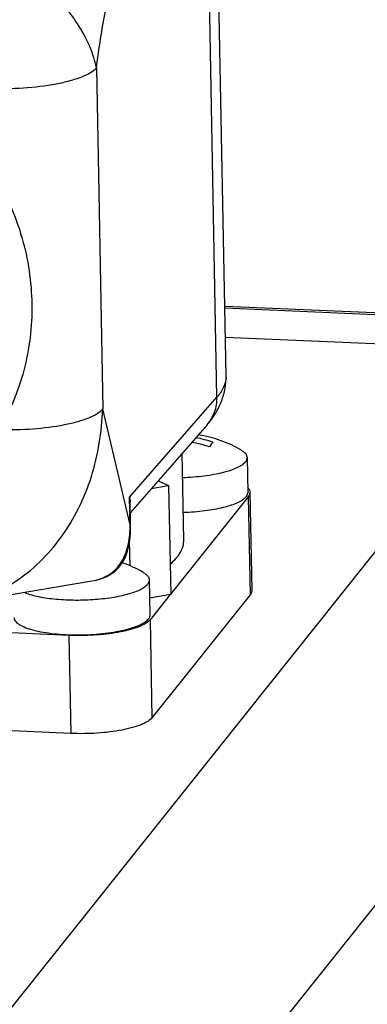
# Model space of a CAD drawing. Header units: millimetres. Extents: x 0 to 420, y 0 to 297.
# Tile 25 of 47: x 168 to 174, y 92 to 109. Entities that reach past the tile are written whole.
import ezdxf

# ---------------------------------------------------------------- set-up
doc = ezdxf.new("R2010")
doc.units = ezdxf.units.MM
doc.header["$LTSCALE"] = 23.1
doc.layers.add('COMPONENTS', color=7, linetype='CONTINUOUS')

msp = doc.modelspace()

# ---------------------------------------------------------------- linework, layer by layer
at = {"layer": 'COMPONENTS', "color": 7, "linetype": 'CONTINUOUS'}
for p, q in [((171.70379, 102.70743), (171.52099, 112.31896)), ((177.60284, 103.67151), (171.68051, 103.93158)), ((171.6908, 103.39062), (177.16109, 103.1504)), ((171.36931, 101.84269), (170.01381, 100.29086)), ((170.95877, 99.80875), (170.92966, 101.33937)), ((172.07405, 101.26544), (172.08575, 100.6503)), ((170.38534, 100.7162), (170.69106, 100.77272)), ((170.50543, 100.85368), (170.69106, 100.77272)), ((170.69106, 100.77272), (170.72762, 98.85041)), ((172.09631, 100.57433), (170.72743, 98.86053)), ((172.12607, 100.65107), (172.15898, 98.92099)), ((170.01756, 100.0937), (170.0101, 100.48579)), ((170.01803, 100.03325), (170.01756, 100.09372)), ((170.01125, 99.35596), (170.00287, 99.7965)), ((167.01171, 98.70015), (169.33735, 99.08816)), ((170.34915, 99.1059), (170.36085, 98.49076)), ((170.72762, 98.85041), (170.35531, 98.78159)), ((170.71792, 98.84862), (170.36276, 98.40398)), ((172.12921, 98.84426), (170.39567, 96.6739)), ((168.93043, 98.1282), (161.12383, 98.47101)), ((168.96333, 96.39812), (161.15674, 96.74093))]:
    msp.add_line(p, q, dxfattribs=at)
at = {"layer": 'COMPONENTS', "color": 9, "linetype": 'CONTINUOUS'}
for p, q in [((171.54379, 102.33032), (171.36099, 111.94185)), ((169.41507, 108.14007), (169.52954, 102.12137)), ((177.55312, 103.6412), (171.68113, 103.89906)), ((177.55312, 103.6412), (160.95744, 82.86383)), ((171.70379, 102.70743), (171.70379, 102.70735)), ((170.00261, 100.56591), (171.54379, 102.33032)), ((170.01185, 100.08023), (169.52954, 102.12137)), ((180.61271, 101.22911), (165.77469, 82.65229)), ((170.01185, 100.08023), (170.00261, 100.56591)), ((172.09631, 100.57433), (172.12921, 98.84426)), ((170.36276, 98.40398), (170.39567, 96.6739)), ((168.93043, 98.1282), (168.96333, 96.39812))]:
    msp.add_line(p, q, dxfattribs=at)
at = {"layer": 'COMPONENTS', "color": 7, "linetype": 'CONTINUOUS'}
msp.add_lwpolyline([(169.33728, 99.08815), (169.37634, 99.09531), (169.44943, 99.11252), (169.51928, 99.13456), (169.58592, 99.16183), (169.64817, 99.19417), (169.70544, 99.23147), (169.75815, 99.27395), (169.80502, 99.3202), (169.84598, 99.36973), (169.8828, 99.42429), (169.9149, 99.48306), (169.94205, 99.54528), (169.96533, 99.61337), (169.98454, 99.68778), (169.99925, 99.76708), (170.0096, 99.8512), (170.01578, 99.93999), (170.01803, 100.03325)], dxfattribs=at)
at = {"layer": 'COMPONENTS', "color": 9, "linetype": 'CONTINUOUS'}
msp.add_arc((171.27827, 102.69935), 0.4256, 357.306121, 1.07744, dxfattribs=at)
at = {"layer": 'COMPONENTS', "color": 7, "linetype": 'CONTINUOUS'}
for centre, radius, start, end in [((170.80587, 99.56938), 2.07607, 71.247592, 79.925263), ((170.90561, 99.59473), 2.09272, 59.543737, 81.532747), ((170.72533, 99.30208), 2.25925, 72.374615, 80.539194), ((169.1807, 97.43518), 2.09274, 59.543781, 70.677047)]:
    msp.add_arc(centre, radius, start, end, dxfattribs=at)
at = {"layer": 'COMPONENTS', "color": 9, "linetype": 'CONTINUOUS'}
for points, knots in [([(169.41507, 108.14007), (169.43836, 108.31102), (169.48691, 108.64596), (169.56943, 109.13211), (169.64876, 109.51539), (169.72111, 109.79597), (169.77713, 109.97888), (169.82852, 110.11473), (169.87239, 110.20748), (169.90435, 110.26464), (169.9373, 110.31246), (169.98348, 110.36458), (170.03856, 110.42796), (170.10474, 110.50361), (170.19288, 110.60455), (170.30308, 110.7307), (170.43532, 110.8821), (170.61164, 111.08395), (170.83204, 111.33628), (171.09651, 111.63906), (171.27283, 111.84092), (171.36099, 111.94185)], [0, 0, 0, 0, 0.11734235, 0.23017104, 0.33535134, 0.38343468, 0.42720007, 0.46541726, 0.48208273, 0.49694611, 0.5099219, 0.52148306, 0.54426593, 0.56705209, 0.58983873, 0.63541219, 0.68098567, 0.72655914, 0.8177061, 0.90885305, 1, 1, 1, 1]), ([(169.41506, 108.14001), (169.39216, 108.26239), (169.31231, 108.5163), (169.11309, 108.88599), (168.84401, 109.25791), (168.52021, 109.61861), (168.16022, 109.949), (167.68014, 110.30599), (167.28039, 110.50119), (167.01174, 110.56215)], [0, 0, 0, 0, 0.10540147, 0.22332128, 0.35414938, 0.49312029, 0.63306649, 0.7667952, 1, 1, 1, 1]), ([(167.51261, 107.78101), (167.7178, 107.772), (168.11745, 107.77657), (168.59865, 107.83128), (168.94019, 107.90727), (169.14474, 107.97246), (169.30271, 108.04559), (169.38629, 108.107), (169.41508, 108.13995)], [0, 0, 0, 0, 0.31268044, 0.60733354, 0.73536465, 0.8449568, 0.93338935, 1, 1, 1, 1]), ([(171.7034, 102.67934), (171.70057, 102.61921), (171.66552, 102.49032), (171.58956, 102.38272), (171.54379, 102.33032)], [0, 0, 0, 0, 0.46388449, 1, 1, 1, 1]), ([(171.3693, 101.8427), (171.42658, 101.9083), (171.51772, 102.06393), (171.54547, 102.2418), (171.54379, 102.33032)], [0, 0, 0, 0, 0.49587902, 1, 1, 1, 1]), ([(167.01309, 98.70038), (167.18169, 98.72849), (167.51953, 98.81896), (167.99562, 99.06395), (168.42995, 99.41331), (168.80841, 99.85255), (169.11641, 100.3631), (169.34171, 100.92446), (169.48027, 101.51611), (169.52006, 101.91944), (169.52954, 102.12138)], [0, 0, 0, 0, 0.11175582, 0.22681847, 0.34759406, 0.47395375, 0.6040096, 0.73569953, 0.86781376, 1, 1, 1, 1]), ([(167.70165, 101.7597), (167.90082, 101.75368), (168.28636, 101.76219), (168.74943, 101.81907), (169.07591, 101.8947), (169.271, 101.95873), (169.4219, 102.03012), (169.50177, 102.08962), (169.52954, 102.12141)], [0, 0, 0, 0, 0.31528585, 0.6091103, 0.73627959, 0.84513415, 0.9332136, 1, 1, 1, 1]), ([(169.33728, 99.08815), (169.38967, 99.09691), (169.4934, 99.12224), (169.6391, 99.19125), (169.76609, 99.29389), (169.9015, 99.47036), (169.99563, 99.74106), (170.01129, 99.96689), (170.01185, 100.08023)], [0, 0, 0, 0, 0.12070349, 0.24123438, 0.36339526, 0.48815547, 0.74242485, 1, 1, 1, 1]), ([(170.01756, 100.0937), (170.01762, 100.09016), (170.01579, 100.08517), (170.01277, 100.08129), (170.01185, 100.08023)], [0, 0, 0, 0, 0.71707387, 1, 1, 1, 1])]:
    msp.add_open_spline(points, degree=3, knots=knots, dxfattribs=at)
at = {"layer": 'COMPONENTS', "color": 7, "linetype": 'CONTINUOUS'}
for points, knots in [([(167.61913, 106.25746), (167.82538, 105.91056), (168.14966, 105.1664), (168.32999, 103.97306), (168.18861, 102.78993), (167.88181, 102.06017), (167.68271, 101.72765)], [0, 0, 0, 0, 0.25529693, 0.50692651, 0.75483294, 1, 1, 1, 1]), ([(171.36931, 101.84269), (171.41895, 101.89953), (171.51216, 102.02199), (171.62042, 102.23032), (171.69126, 102.4616), (171.70536, 102.62516), (171.70379, 102.70743)], [0, 0, 0, 0, 0.23891184, 0.4849944, 0.73949982, 1, 1, 1, 1]), ([(171.44323, 101.49975), (171.44051, 101.49634), (171.42898, 101.48171), (171.41781, 101.4668), (171.40941, 101.45527)], [0, 0, 0, 0, 0.23436498, 1, 1, 1, 1]), ([(171.47328, 101.53524), (171.47087, 101.53259), (171.46056, 101.52101), (171.45067, 101.50907), (171.44323, 101.49975)], [0, 0, 0, 0, 0.23101582, 1, 1, 1, 1]), ([(171.96637, 101.39869), (171.98246, 101.38923), (172.01116, 101.37011), (172.04595, 101.33716), (172.06819, 101.30236), (172.07383, 101.27724), (172.07405, 101.26544)], [0, 0, 0, 0, 0.31418335, 0.57832244, 0.80131937, 1, 1, 1, 1]), ([(172.07405, 101.26544), (172.07429, 101.25283), (172.06884, 101.22559), (172.05421, 101.20241), (172.04526, 101.1912)], [0, 0, 0, 0, 0.46797892, 1, 1, 1, 1]), ([(170.93777, 100.91366), (171.06434, 100.91773), (171.24964, 100.93156), (171.4864, 100.96743), (171.64364, 101.00066), (171.78092, 101.03991), (171.89495, 101.08418), (171.98306, 101.13217), (172.02909, 101.17095), (172.04526, 101.1912)], [0, 0, 0, 0, 0.3269425, 0.47878262, 0.61801805, 0.74157925, 0.84707002, 0.93309979, 1, 1, 1, 1]), ([(170.94947, 100.29852), (171.07604, 100.30259), (171.26134, 100.31642), (171.4981, 100.35229), (171.65534, 100.38553), (171.79262, 100.42477), (171.90665, 100.46904), (171.99476, 100.51703), (172.04079, 100.55582), (172.05696, 100.57606)], [0, 0, 0, 0, 0.32694251, 0.47878263, 0.61801806, 0.74157925, 0.84707001, 0.93309979, 1, 1, 1, 1]), ([(172.08575, 100.6503), (172.08599, 100.63768), (172.08054, 100.61045), (172.06591, 100.58727), (172.05696, 100.57606)], [0, 0, 0, 0, 0.4679796, 1, 1, 1, 1]), ([(172.08494, 100.73583), (172.09698, 100.7235), (172.11707, 100.69784), (172.1258, 100.66581), (172.12607, 100.65107)], [0, 0, 0, 0, 0.53894626, 1, 1, 1, 1]), ([(172.12607, 100.65107), (172.12619, 100.64463), (172.12383, 100.61676), (172.10963, 100.59101), (172.09631, 100.57433)], [0, 0, 0, 0, 0.23167398, 1, 1, 1, 1]), ([(170.71812, 99.38411), (170.75592, 99.41641), (170.82329, 99.48136), (170.90181, 99.5883), (170.94945, 99.69764), (170.95946, 99.77283), (170.95877, 99.80879)], [0, 0, 0, 0, 0.29627172, 0.55536272, 0.78569767, 1, 1, 1, 1]), ([(170.24146, 99.23916), (170.25755, 99.2297), (170.28626, 99.21058), (170.32105, 99.17762), (170.34328, 99.14282), (170.34892, 99.1177), (170.34915, 99.1059)], [0, 0, 0, 0, 0.31418335, 0.57832244, 0.80131937, 1, 1, 1, 1]), ([(168.137, 98.88789), (168.1714, 98.8736), (168.24748, 98.84747), (168.37209, 98.81608), (168.51335, 98.79024), (168.72554, 98.76327), (169.00853, 98.74777), (169.35139, 98.7562), (169.63086, 98.78557), (169.83759, 98.82299), (169.97325, 98.85567), (170.0913, 98.89302), (170.18945, 98.93428), (170.2658, 98.97849), (170.30586, 99.01352), (170.32035, 99.03166)], [0, 0, 0, 0, 0.04961213, 0.10691662, 0.17100915, 0.24074138, 0.39166754, 0.5479196, 0.69709135, 0.7653428, 0.82760638, 0.8827956, 0.93009214, 0.96907848, 1, 1, 1, 1]), ([(170.34915, 99.1059), (170.34939, 99.09329), (170.34393, 99.06606), (170.3293, 99.04287), (170.32035, 99.03166)], [0, 0, 0, 0, 0.46797892, 1, 1, 1, 1]), ([(172.15898, 98.92099), (172.15909, 98.91456), (172.15674, 98.88668), (172.14253, 98.86093), (172.12921, 98.84426)], [0, 0, 0, 0, 0.23167398, 1, 1, 1, 1]), ([(170.36085, 98.49076), (170.36109, 98.47815), (170.35563, 98.45091), (170.341, 98.42773), (170.33205, 98.41653)], [0, 0, 0, 0, 0.4679796, 1, 1, 1, 1]), ([(167.96128, 98.44514), (167.96147, 98.43497), (167.9656, 98.41364), (167.98213, 98.38341), (168.00828, 98.35442), (168.04372, 98.32665), (168.0882, 98.30011), (168.1634, 98.2646), (168.27831, 98.22599), (168.43786, 98.18925), (168.62107, 98.16128), (168.82199, 98.14304), (169.03406, 98.13522), (169.25031, 98.13808), (169.46363, 98.15155), (169.63608, 98.17155), (169.76709, 98.19279), (169.88549, 98.21597), (170.0179, 98.24912), (170.1371, 98.29079), (170.21622, 98.3282), (170.26381, 98.35595), (170.30242, 98.38464), (170.32349, 98.4058), (170.33205, 98.41653)], [0, 0, 0, 0, 0.0120984, 0.02533084, 0.04054732, 0.05826444, 0.07874355, 0.10207881, 0.15715546, 0.22261124, 0.29679743, 0.37760942, 0.46264133, 0.54930815, 0.63495735, 0.71697808, 0.75585535, 0.79292243, 0.86058314, 0.91819884, 0.94286723, 0.96467583, 0.98366568, 1, 1, 1, 1]), ([(170.33971, 98.37945), (170.31445, 98.35613), (170.24735, 98.31299), (170.12498, 98.26113), (169.97096, 98.21528), (169.7193, 98.16241), (169.3689, 98.12444), (169.07884, 98.12168), (168.93043, 98.1282)], [0, 0, 0, 0, 0.07098381, 0.16269184, 0.27400622, 0.40216183, 0.69326353, 1, 1, 1, 1]), ([(170.36276, 98.40398), (170.3611, 98.40189), (170.3539, 98.39327), (170.34599, 98.38525), (170.33971, 98.37945)], [0, 0, 0, 0, 0.23815457, 1, 1, 1, 1]), ([(170.39567, 96.6739), (170.37555, 96.64872), (170.31465, 96.60153), (170.19774, 96.54563), (170.0447, 96.49562), (169.78704, 96.43712), (169.42241, 96.39495), (169.1192, 96.39128), (168.96333, 96.39812)], [0, 0, 0, 0, 0.06505125, 0.15225042, 0.26117958, 0.38914328, 0.68509828, 1, 1, 1, 1])]:
    msp.add_open_spline(points, degree=3, knots=knots, dxfattribs=at)
msp.add_open_spline([(170.00261, 100.56591), (170.007, 100.53943), (170.00959, 100.51258), (170.01011, 100.48575)], degree=3, dxfattribs=at)

doc.saveas('drawing.dxf')
